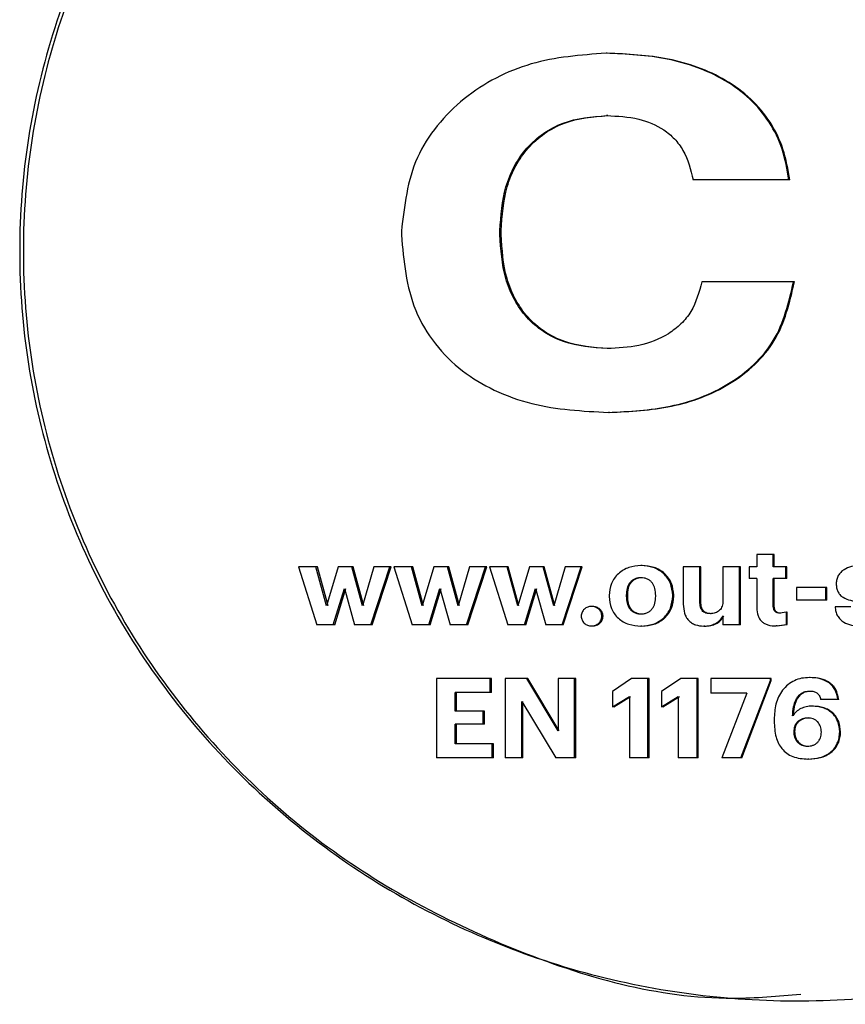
# Model space of a CAD drawing. Header units: millimetres. Extents: x -1137 to 2013, y -755 to 3954.
# Tile 43 of 53: x 1531 to 1548, y -739 to -719. Entities that reach past the tile are written whole.
import ezdxf

# ---------------------------------------------------------------- set-up
doc = ezdxf.new("R2010")
doc.units = ezdxf.units.MM

msp = doc.modelspace()

# ---------------------------------------------------------------- linework, layer by layer
at = {"color": 7, "linetype": 'Continuous', "lineweight": 25}
for p, q in [((1543.088, -721.25), (1543.066, -721.25)), ((1546.712, -722.537), (1544.796, -722.537)), ((1546.73, -722.537), (1546.712, -722.537)), ((1538.959, -723.561), (1538.959, -723.639)), ((1540.931, -723.63), (1540.931, -723.552)), ((1540.957, -723.552), (1540.931, -723.552)), ((1540.957, -723.63), (1540.957, -723.552)), ((1540.957, -723.63), (1540.931, -723.63)), ((1546.804, -724.576), (1544.969, -724.576)), ((1546.823, -724.576), (1546.804, -724.576)), ((1546.068, -730.03), (1546.068, -730.28)), ((1546.4, -730.03), (1546.068, -730.03)), ((1546.4, -730.28), (1546.4, -730.03)), ((1546.419, -730.03), (1546.4, -730.03)), ((1546.419, -730.28), (1546.419, -730.03)), ((1537.249, -730.28), (1536.899, -730.28)), ((1536.899, -730.28), (1537.265, -731.44)), ((1537.463, -731.061), (1537.249, -730.28)), ((1537.279, -730.28), (1537.249, -730.28)), ((1537.492, -731.061), (1537.279, -730.28)), ((1537.696, -730.28), (1537.463, -731.061)), ((1537.97, -730.28), (1537.696, -730.28)), ((1538.182, -731.061), (1537.97, -730.28)), ((1537.998, -730.28), (1537.97, -730.28)), ((1538.21, -731.061), (1537.998, -730.28)), ((1538.41, -730.28), (1538.182, -731.061)), ((1538.35, -731.44), (1538.73, -730.28)), ((1538.378, -731.44), (1538.757, -730.28)), ((1538.73, -730.28), (1538.41, -730.28)), ((1538.757, -730.28), (1538.73, -730.28)), ((1539.161, -730.28), (1538.811, -730.28)), ((1538.811, -730.28), (1539.177, -731.44)), ((1539.375, -731.061), (1539.161, -730.28)), ((1539.188, -730.28), (1539.161, -730.28)), ((1539.402, -731.061), (1539.188, -730.28)), ((1539.608, -730.28), (1539.375, -731.061)), ((1539.882, -730.28), (1539.608, -730.28)), ((1540.094, -731.061), (1539.882, -730.28)), ((1539.908, -730.28), (1539.882, -730.28)), ((1540.12, -731.061), (1539.908, -730.28)), ((1540.322, -730.28), (1540.094, -731.061)), ((1540.262, -731.44), (1540.642, -730.28)), ((1540.288, -731.44), (1540.667, -730.28)), ((1540.642, -730.28), (1540.322, -730.28)), ((1540.667, -730.28), (1540.642, -730.28)), ((1541.073, -730.28), (1540.723, -730.28)), ((1540.723, -730.28), (1541.089, -731.44)), ((1541.287, -731.061), (1541.073, -730.28)), ((1541.098, -730.28), (1541.073, -730.28)), ((1541.312, -731.061), (1541.098, -730.28)), ((1541.52, -730.28), (1541.287, -731.061)), ((1541.794, -730.28), (1541.52, -730.28)), ((1542.006, -731.061), (1541.794, -730.28)), ((1541.818, -730.28), (1541.794, -730.28)), ((1542.03, -731.061), (1541.818, -730.28)), ((1542.234, -730.28), (1542.006, -731.061)), ((1542.174, -731.44), (1542.554, -730.28)), ((1542.198, -731.44), (1542.578, -730.28)), ((1542.554, -730.28), (1542.234, -730.28)), ((1542.578, -730.28), (1542.554, -730.28)), ((1543.774, -730.254), (1543.753, -730.254)), ((1544.599, -730.28), (1544.599, -731.028)), ((1544.931, -730.28), (1544.599, -730.28)), ((1544.931, -730.983), (1544.931, -730.28)), ((1544.952, -730.28), (1544.931, -730.28)), ((1544.952, -730.983), (1544.952, -730.28)), ((1545.392, -730.28), (1545.392, -730.961)), ((1545.724, -730.28), (1545.392, -730.28)), ((1545.724, -731.44), (1545.724, -730.28)), ((1545.744, -730.28), (1545.724, -730.28)), ((1545.744, -731.44), (1545.744, -730.28)), ((1545.914, -730.28), (1545.914, -730.509)), ((1546.068, -730.28), (1545.914, -730.28)), ((1546.654, -730.28), (1546.4, -730.28)), ((1546.654, -730.509), (1546.654, -730.28)), ((1546.673, -730.28), (1546.654, -730.28)), ((1546.673, -730.509), (1546.673, -730.28)), ((1546.068, -730.509), (1545.914, -730.509)), ((1546.068, -730.509), (1546.068, -731.096)), ((1546.654, -730.509), (1546.4, -730.509)), ((1546.4, -731.068), (1546.4, -730.509)), ((1546.419, -731.068), (1546.419, -730.509)), ((1546.673, -730.509), (1546.654, -730.509)), ((1547.453, -730.689), (1546.863, -730.689)), ((1546.863, -730.689), (1546.863, -730.944)), ((1547.453, -730.944), (1547.453, -730.689)), ((1547.471, -730.689), (1547.453, -730.689)), ((1547.471, -730.944), (1547.471, -730.689)), ((1537.597, -731.44), (1537.818, -730.713)), ((1537.626, -731.44), (1537.847, -730.713)), ((1537.818, -730.713), (1538.023, -731.44)), ((1539.509, -731.44), (1539.73, -730.713)), ((1539.536, -731.44), (1539.756, -730.713)), ((1539.73, -730.713), (1539.935, -731.44)), ((1541.421, -731.44), (1541.642, -730.713)), ((1541.446, -731.44), (1541.667, -730.713)), ((1541.642, -730.713), (1541.847, -731.44)), ((1543.117, -730.855), (1543.117, -730.873)), ((1543.458, -730.848), (1543.458, -730.866)), ((1543.48, -730.848), (1543.458, -730.848)), ((1543.48, -730.866), (1543.458, -730.866)), ((1543.48, -730.848), (1543.48, -730.866)), ((1544.048, -730.868), (1544.048, -730.853)), ((1544.408, -730.848), (1544.387, -730.848)), ((1544.387, -730.866), (1544.387, -730.848)), ((1544.408, -730.866), (1544.387, -730.866)), ((1544.408, -730.866), (1544.408, -730.848)), ((1542.785, -731.072), (1542.762, -731.072)), ((1544.952, -730.983), (1544.931, -730.983)), ((1546.419, -731.068), (1546.4, -731.068)), ((1547.453, -730.944), (1546.863, -730.944)), ((1547.471, -730.944), (1547.453, -730.944)), ((1547.948, -731.076), (1547.637, -731.076)), ((1542.993, -731.265), (1542.97, -731.265)), ((1545.392, -731.258), (1545.392, -731.44)), ((1546.661, -731.183), (1546.534, -731.205)), ((1546.661, -731.431), (1546.661, -731.183)), ((1546.68, -731.183), (1546.661, -731.183)), ((1546.68, -731.431), (1546.68, -731.183)), ((1537.597, -731.44), (1537.265, -731.44)), ((1537.626, -731.44), (1537.597, -731.44)), ((1538.35, -731.44), (1538.023, -731.44)), ((1538.378, -731.44), (1538.35, -731.44)), ((1539.509, -731.44), (1539.177, -731.44)), ((1539.536, -731.44), (1539.509, -731.44)), ((1540.262, -731.44), (1539.935, -731.44)), ((1540.288, -731.44), (1540.262, -731.44)), ((1541.421, -731.44), (1541.089, -731.44)), ((1541.446, -731.44), (1541.421, -731.44)), ((1542.174, -731.44), (1541.847, -731.44)), ((1542.198, -731.44), (1542.174, -731.44)), ((1542.763, -731.46), (1542.786, -731.46)), ((1543.772, -731.465), (1543.75, -731.465)), ((1545.03, -731.465), (1545.01, -731.465)), ((1545.724, -731.44), (1545.392, -731.44)), ((1545.744, -731.44), (1545.724, -731.44)), ((1546.458, -731.462), (1546.661, -731.431)), ((1546.477, -731.462), (1546.458, -731.462)), ((1546.477, -731.462), (1546.68, -731.431)), ((1546.68, -731.431), (1546.661, -731.431)), ((1540.738, -732.516), (1539.665, -732.516)), ((1539.665, -732.516), (1539.665, -734.102)), ((1540.738, -732.795), (1540.738, -732.516)), ((1540.764, -732.516), (1540.738, -732.516)), ((1540.764, -732.795), (1540.764, -732.516)), ((1541.467, -732.516), (1541.034, -732.516)), ((1541.034, -732.516), (1541.034, -734.102)), ((1542.093, -733.56), (1541.467, -732.516)), ((1541.491, -732.516), (1541.467, -732.516)), ((1542.117, -733.56), (1541.491, -732.516)), ((1542.093, -732.516), (1542.093, -733.56)), ((1542.425, -732.516), (1542.093, -732.516)), ((1542.425, -734.102), (1542.425, -732.516)), ((1542.449, -732.516), (1542.425, -732.516)), ((1542.449, -734.102), (1542.449, -732.516)), ((1543.566, -732.516), (1543.186, -732.775)), ((1543.893, -732.516), (1543.566, -732.516)), ((1543.893, -734.102), (1543.893, -732.516)), ((1543.915, -732.516), (1543.893, -732.516)), ((1543.915, -734.102), (1543.915, -732.516)), ((1544.547, -732.516), (1544.166, -732.775)), ((1544.874, -732.516), (1544.547, -732.516)), ((1544.874, -734.102), (1544.874, -732.516)), ((1544.895, -732.516), (1544.874, -732.516)), ((1544.895, -734.102), (1544.895, -732.516)), ((1545.147, -732.516), (1545.147, -732.807)), ((1546.341, -732.516), (1545.147, -732.516)), ((1545.751, -734.102), (1546.341, -732.556)), ((1545.771, -734.102), (1546.36, -732.556)), ((1546.341, -732.556), (1546.341, -732.516)), ((1546.36, -732.516), (1546.341, -732.516)), ((1546.36, -732.556), (1546.341, -732.556)), ((1546.36, -732.556), (1546.36, -732.516)), ((1547.14, -732.494), (1547.122, -732.494)), ((1540.738, -732.795), (1540.035, -732.795)), ((1540.035, -733.166), (1540.035, -732.795)), ((1540.062, -733.166), (1540.062, -732.795)), ((1540.764, -732.795), (1540.738, -732.795)), ((1543.186, -732.775), (1543.186, -733.082)), ((1543.186, -733.082), (1543.52, -732.871)), ((1543.208, -733.082), (1543.542, -732.871)), ((1543.52, -732.871), (1543.52, -734.102)), ((1544.166, -732.775), (1544.166, -733.082)), ((1544.166, -733.082), (1544.5, -732.871)), ((1544.188, -733.082), (1544.522, -732.871)), ((1544.5, -732.871), (1544.5, -734.102)), ((1545.873, -732.807), (1545.147, -732.807)), ((1545.873, -732.807), (1545.371, -734.102)), ((1541.366, -732.973), (1542.052, -734.102)), ((1541.366, -734.102), (1541.366, -732.973)), ((1541.39, -734.102), (1541.39, -732.973)), ((1547.693, -732.933), (1547.347, -732.933)), ((1547.711, -732.933), (1547.693, -732.933)), ((1540.597, -733.166), (1540.035, -733.166)), ((1540.597, -733.427), (1540.597, -733.166)), ((1540.623, -733.166), (1540.597, -733.166)), ((1540.623, -733.427), (1540.623, -733.166)), ((1543.208, -733.082), (1543.186, -733.082)), ((1544.188, -733.082), (1544.166, -733.082)), ((1540.597, -733.427), (1540.035, -733.427)), ((1540.035, -733.822), (1540.035, -733.427)), ((1540.062, -733.822), (1540.062, -733.427)), ((1540.623, -733.427), (1540.597, -733.427)), ((1546.416, -733.33), (1546.416, -733.37)), ((1546.826, -733.574), (1546.808, -733.574)), ((1540.775, -733.822), (1540.035, -733.822)), ((1540.775, -734.102), (1540.775, -733.822)), ((1540.8, -733.822), (1540.775, -733.822)), ((1540.8, -734.102), (1540.8, -733.822)), ((1540.775, -734.102), (1539.665, -734.102)), ((1540.8, -734.102), (1540.775, -734.102)), ((1541.366, -734.102), (1541.034, -734.102)), ((1541.39, -734.102), (1541.366, -734.102)), ((1542.425, -734.102), (1542.052, -734.102)), ((1542.449, -734.102), (1542.425, -734.102)), ((1543.893, -734.102), (1543.52, -734.102)), ((1543.915, -734.102), (1543.893, -734.102)), ((1544.874, -734.102), (1544.5, -734.102)), ((1544.895, -734.102), (1544.874, -734.102)), ((1545.751, -734.102), (1545.371, -734.102)), ((1545.771, -734.102), (1545.751, -734.102)), ((1547.112, -734.126), (1547.094, -734.126))]:
    msp.add_line(p, q, dxfattribs=at)
for points, knots in [([(1557.984, -713.465), (1557.615, -713.121), (1556.876, -712.434), (1555.647, -711.547), (1553.48, -710.263), (1550.109, -709.071), (1545.538, -708.805), (1541.069, -709.805), (1537.727, -711.667), (1535.469, -713.681), (1534.009, -715.425), (1532.832, -717.372), (1531.968, -719.478), (1531.441, -721.693), (1531.264, -723.963), (1531.441, -726.233), (1531.968, -728.447), (1532.832, -730.553), (1534.4, -733.144), (1537.066, -735.891), (1541.068, -738.119), (1545.539, -739.121), (1550.109, -738.854), (1553.48, -737.663), (1555.646, -736.379), (1556.875, -735.491), (1557.614, -734.804), (1557.984, -734.46)], [0, 0, 0, 0, 0.020856, 0.041725, 0.062618, 0.125047, 0.187483, 0.249917, 0.312339, 0.343632, 0.374925, 0.406216, 0.437507, 0.468797, 0.500087, 0.531377, 0.562668, 0.593957, 0.625248, 0.687664, 0.750086, 0.81252, 0.874957, 0.937386, 0.958257, 0.979118, 1, 1, 1, 1]), ([(1546.947, -709.096), (1546.496, -709.056), (1544.543, -708.885), (1541.116, -709.864), (1537.785, -711.661), (1535.532, -713.682), (1534.076, -715.425), (1532.901, -717.373), (1532.04, -719.478), (1531.514, -721.693), (1531.337, -723.963), (1531.514, -726.233), (1532.039, -728.447), (1532.901, -730.554), (1534.465, -733.141), (1537.124, -735.906), (1541.115, -738.061), (1544.543, -739.04), (1546.497, -738.869), (1546.949, -738.83)], [0, 0, 0, 0, 0.028275, 0.122411, 0.216568, 0.263794, 0.311036, 0.35829, 0.405558, 0.452836, 0.500117, 0.547399, 0.594676, 0.641943, 0.689198, 0.783408, 0.877567, 0.9717, 1, 1, 1, 1]), ([(1543.054, -720.001), (1542.548, -720.039), (1541.537, -720.116), (1540.378, -720.718), (1539.66, -721.43), (1539.106, -722.292), (1539.018, -723.053), (1538.959, -723.561)], [0, 0, 0, 0, 0.250358, 0.500169, 0.626593, 0.750876, 1, 1, 1, 1]), ([(1546.712, -722.537), (1546.676, -722.329), (1546.607, -721.924), (1546.335, -721.369), (1545.942, -720.896), (1545.274, -720.411), (1544.284, -720.059), (1543.464, -720.021), (1543.054, -720.001)], [0, 0, 0, 0, 0.128262, 0.249962, 0.372355, 0.500026, 0.749682, 1, 1, 1, 1]), ([(1543.077, -720.001), (1543.073, -720.001), (1543.065, -720.001), (1543.058, -720.001), (1543.054, -720.001)], [0, 0, 0, 0, 0.500005, 1, 1, 1, 1]), ([(1546.73, -722.537), (1546.695, -722.329), (1546.625, -721.924), (1546.354, -721.369), (1545.961, -720.896), (1545.295, -720.411), (1544.305, -720.059), (1543.487, -720.021), (1543.077, -720.001)], [0, 0, 0, 0, 0.12834, 0.25011, 0.372513, 0.500195, 0.749785, 1, 1, 1, 1]), ([(1540.931, -723.552), (1540.95, -723.255), (1540.98, -722.805), (1541.208, -722.254), (1541.46, -721.887), (1541.792, -721.593), (1542.32, -721.312), (1542.768, -721.274), (1543.066, -721.25)], [0, 0, 0, 0, 0.249814, 0.378129, 0.500113, 0.624125, 0.750408, 1, 1, 1, 1]), ([(1540.957, -723.552), (1540.976, -723.255), (1541.005, -722.805), (1541.233, -722.254), (1541.485, -721.887), (1541.816, -721.593), (1542.344, -721.312), (1542.791, -721.274), (1543.088, -721.25)], [0, 0, 0, 0, 0.24995, 0.378268, 0.500325, 0.624312, 0.750596, 1, 1, 1, 1]), ([(1543.066, -721.25), (1543.283, -721.26), (1543.681, -721.279), (1544.148, -721.471), (1544.431, -721.711), (1544.673, -722.033), (1544.746, -722.332), (1544.796, -722.537)], [0, 0, 0, 0, 0.272549, 0.500284, 0.618528, 0.737674, 1, 1, 1, 1]), ([(1538.959, -723.639), (1539.006, -724.158), (1539.076, -724.938), (1539.613, -725.834), (1540.157, -726.376), (1540.824, -726.772), (1541.799, -727.121), (1542.584, -727.162), (1543.1, -727.19)], [0, 0, 0, 0, 0.249069, 0.374658, 0.499479, 0.619709, 0.749914, 1, 1, 1, 1]), ([(1543.077, -725.912), (1542.779, -725.89), (1542.329, -725.857), (1541.793, -725.588), (1541.456, -725.299), (1541.202, -724.933), (1540.977, -724.379), (1540.949, -723.927), (1540.931, -723.63)], [0, 0, 0, 0, 0.249685, 0.376599, 0.49994, 0.621314, 0.750173, 1, 1, 1, 1]), ([(1543.1, -725.912), (1542.802, -725.89), (1542.353, -725.857), (1541.817, -725.588), (1541.481, -725.299), (1541.227, -724.933), (1541.002, -724.379), (1540.974, -723.927), (1540.957, -723.63)], [0, 0, 0, 0, 0.2495549, 0.3763801, 0.4997479, 0.6210695, 0.7500462, 1, 1, 1, 1]), ([(1544.969, -724.576), (1544.914, -724.783), (1544.832, -725.094), (1544.559, -725.426), (1544.224, -725.688), (1543.714, -725.881), (1543.29, -725.902), (1543.077, -725.912)], [0, 0, 0, 0, 0.249156, 0.373116, 0.49958, 0.749386, 1, 1, 1, 1]), ([(1543.1, -727.19), (1543.517, -727.169), (1544.35, -727.128), (1545.353, -726.755), (1546.02, -726.25), (1546.567, -725.604), (1546.709, -724.987), (1546.804, -724.576)], [0, 0, 0, 0, 0.250392, 0.500356, 0.627317, 0.751035, 1, 1, 1, 1]), ([(1543.123, -727.19), (1543.539, -727.169), (1544.372, -727.128), (1545.373, -726.755), (1546.039, -726.25), (1546.585, -725.604), (1546.728, -724.987), (1546.823, -724.576)], [0, 0, 0, 0, 0.250268, 0.500173, 0.627108, 0.750881, 1, 1, 1, 1]), ([(1543.1, -725.912), (1543.096, -725.912), (1543.088, -725.912), (1543.081, -725.912), (1543.077, -725.912)], [0, 0, 0, 0, 0.499995, 1, 1, 1, 1]), ([(1543.123, -727.19), (1543.119, -727.19), (1543.111, -727.19), (1543.104, -727.19), (1543.1, -727.19)], [0, 0, 0, 0, 0.500005, 1, 1, 1, 1]), ([(1543.753, -730.254), (1543.671, -730.261), (1543.547, -730.271), (1543.398, -730.34), (1543.298, -730.413), (1543.217, -730.505), (1543.137, -730.649), (1543.125, -730.773), (1543.117, -730.855)], [0, 0, 0, 0, 0.249894, 0.376784, 0.500415, 0.624746, 0.750774, 1, 1, 1, 1]), ([(1544.387, -730.848), (1544.378, -730.767), (1544.366, -730.644), (1544.287, -730.501), (1544.206, -730.41), (1544.106, -730.338), (1543.957, -730.27), (1543.834, -730.26), (1543.753, -730.254)], [0, 0, 0, 0, 0.249152, 0.373633, 0.499494, 0.622682, 0.750092, 1, 1, 1, 1]), ([(1544.408, -730.848), (1544.4, -730.767), (1544.388, -730.644), (1544.308, -730.501), (1544.227, -730.41), (1544.128, -730.338), (1543.979, -730.27), (1543.856, -730.26), (1543.774, -730.254)], [0, 0, 0, 0, 0.2492596, 0.3737114, 0.4997379, 0.6226682, 0.7501861, 1, 1, 1, 1]), ([(1548.137, -730.254), (1548.078, -730.257), (1547.966, -730.264), (1547.835, -730.319), (1547.748, -730.386), (1547.698, -730.453), (1547.665, -730.531), (1547.661, -730.586), (1547.66, -730.615)], [0, 0, 0, 0, 0.263266, 0.500119, 0.627321, 0.750082, 0.871101, 1, 1, 1, 1]), ([(1543.753, -730.498), (1543.729, -730.499), (1543.685, -730.501), (1543.622, -730.521), (1543.568, -730.555), (1543.512, -730.614), (1543.465, -730.714), (1543.46, -730.801), (1543.458, -730.848)], [0, 0, 0, 0, 0.134863, 0.258785, 0.377456, 0.500441, 0.727368, 1, 1, 1, 1]), ([(1543.774, -730.498), (1543.751, -730.499), (1543.707, -730.501), (1543.644, -730.521), (1543.59, -730.555), (1543.534, -730.614), (1543.487, -730.714), (1543.482, -730.801), (1543.48, -730.848)], [0, 0, 0, 0, 0.134704, 0.258701, 0.37723, 0.500279, 0.727225, 1, 1, 1, 1]), ([(1544.048, -730.853), (1544.045, -730.806), (1544.04, -730.719), (1543.995, -730.617), (1543.938, -730.555), (1543.882, -730.521), (1543.819, -730.5), (1543.775, -730.499), (1543.753, -730.498)], [0, 0, 0, 0, 0.268945, 0.499222, 0.622179, 0.748127, 0.870143, 1, 1, 1, 1]), ([(1547.66, -730.615), (1547.661, -730.644), (1547.663, -730.697), (1547.686, -730.774), (1547.73, -730.84), (1547.86, -730.939), (1547.996, -730.96), (1548.105, -730.977)], [0, 0, 0, 0, 0.134242, 0.25035, 0.370157, 0.500395, 1, 1, 1, 1]), ([(1543.117, -730.873), (1543.125, -730.954), (1543.137, -731.076), (1543.217, -731.219), (1543.298, -731.309), (1543.397, -731.381), (1543.546, -731.448), (1543.669, -731.458), (1543.75, -731.465)], [0, 0, 0, 0, 0.2491566, 0.3735905, 0.4994909, 0.6225912, 0.7500658, 1, 1, 1, 1]), ([(1543.458, -730.866), (1543.46, -730.913), (1543.465, -731), (1543.51, -731.102), (1543.567, -731.164), (1543.623, -731.197), (1543.686, -731.218), (1543.73, -731.22), (1543.753, -731.221)], [0, 0, 0, 0, 0.269537, 0.499378, 0.622336, 0.748346, 0.86761, 1, 1, 1, 1]), ([(1543.48, -730.866), (1543.483, -730.913), (1543.488, -731), (1543.532, -731.102), (1543.589, -731.164), (1543.645, -731.197), (1543.708, -731.218), (1543.751, -731.22), (1543.774, -731.221)], [0, 0, 0, 0, 0.269666, 0.499522, 0.622382, 0.748443, 0.867774, 1, 1, 1, 1]), ([(1543.75, -731.465), (1543.832, -731.458), (1543.956, -731.448), (1544.106, -731.379), (1544.205, -731.308), (1544.286, -731.216), (1544.367, -731.072), (1544.379, -730.948), (1544.387, -730.866)], [0, 0, 0, 0, 0.249899, 0.377088, 0.500452, 0.624688, 0.750781, 1, 1, 1, 1]), ([(1543.753, -731.221), (1543.776, -731.22), (1543.821, -731.217), (1543.883, -731.197), (1543.938, -731.163), (1543.994, -731.103), (1544.04, -731.002), (1544.045, -730.915), (1544.048, -730.868)], [0, 0, 0, 0, 0.134401, 0.258256, 0.376927, 0.50055, 0.727615, 1, 1, 1, 1]), ([(1543.772, -731.465), (1543.854, -731.458), (1543.978, -731.448), (1544.127, -731.379), (1544.227, -731.308), (1544.308, -731.216), (1544.388, -731.072), (1544.4, -730.948), (1544.408, -730.866)], [0, 0, 0, 0, 0.249811, 0.376831, 0.500306, 0.62432, 0.75065, 1, 1, 1, 1]), ([(1542.97, -731.265), (1542.969, -731.252), (1542.967, -731.226), (1542.955, -731.188), (1542.935, -731.154), (1542.9, -731.115), (1542.842, -731.081), (1542.763, -731.068), (1542.685, -731.08), (1542.628, -731.115), (1542.592, -731.154), (1542.573, -731.188), (1542.56, -731.225), (1542.558, -731.251), (1542.557, -731.265)], [0, 0, 0, 0, 0.063741, 0.124773, 0.186115, 0.250426, 0.375108, 0.499888, 0.625507, 0.749631, 0.811164, 0.874812, 0.935691, 1, 1, 1, 1]), ([(1542.993, -731.265), (1542.99, -731.239), (1542.985, -731.2), (1542.958, -731.155), (1542.923, -731.116), (1542.867, -731.081), (1542.816, -731.075), (1542.792, -731.073)], [0, 0, 0, 0, 0.2533899, 0.3756384, 0.5099565, 0.7641982, 1, 1, 1, 1]), ([(1544.599, -731.028), (1544.603, -731.089), (1544.609, -731.178), (1544.654, -731.283), (1544.7, -731.349), (1544.763, -731.403), (1544.866, -731.454), (1544.952, -731.46), (1545.01, -731.465)], [0, 0, 0, 0, 0.268725, 0.386948, 0.499921, 0.622219, 0.750228, 1, 1, 1, 1]), ([(1545.141, -731.216), (1545.111, -731.215), (1545.065, -731.212), (1545.01, -731.186), (1544.978, -731.157), (1544.956, -731.122), (1544.935, -731.065), (1544.933, -731.017), (1544.931, -730.983)], [0, 0, 0, 0, 0.249911, 0.376246, 0.499934, 0.60445, 0.720057, 1, 1, 1, 1]), ([(1545.161, -731.216), (1545.131, -731.215), (1545.086, -731.212), (1545.031, -731.186), (1544.999, -731.157), (1544.976, -731.122), (1544.955, -731.065), (1544.953, -731.017), (1544.952, -730.983)], [0, 0, 0, 0, 0.249705, 0.37462, 0.499541, 0.603413, 0.718767, 1, 1, 1, 1]), ([(1545.392, -730.961), (1545.39, -730.997), (1545.386, -731.049), (1545.356, -731.11), (1545.326, -731.149), (1545.287, -731.18), (1545.226, -731.21), (1545.175, -731.214), (1545.141, -731.216)], [0, 0, 0, 0, 0.264047, 0.383, 0.499756, 0.621494, 0.750158, 1, 1, 1, 1]), ([(1546.068, -731.096), (1546.072, -731.152), (1546.078, -731.231), (1546.124, -731.323), (1546.17, -731.376), (1546.227, -731.415), (1546.322, -731.455), (1546.402, -731.459), (1546.458, -731.462)], [0, 0, 0, 0, 0.268338, 0.385658, 0.499275, 0.608356, 0.725286, 1, 1, 1, 1]), ([(1546.534, -731.205), (1546.514, -731.204), (1546.486, -731.202), (1546.453, -731.186), (1546.434, -731.171), (1546.419, -731.151), (1546.403, -731.117), (1546.402, -731.088), (1546.4, -731.068)], [0, 0, 0, 0, 0.2687045, 0.3841469, 0.4944622, 0.6055255, 0.7235536, 1, 1, 1, 1]), ([(1546.553, -731.205), (1546.533, -731.204), (1546.505, -731.202), (1546.472, -731.186), (1546.452, -731.171), (1546.438, -731.151), (1546.422, -731.117), (1546.42, -731.088), (1546.419, -731.068)], [0, 0, 0, 0, 0.268289, 0.384295, 0.494236, 0.605339, 0.72343, 1, 1, 1, 1]), ([(1547.637, -731.076), (1547.64, -731.109), (1547.646, -731.172), (1547.681, -731.258), (1547.735, -731.33), (1547.827, -731.401), (1547.973, -731.456), (1548.095, -731.462), (1548.162, -731.465)], [0, 0, 0, 0, 0.133532, 0.256145, 0.375504, 0.499926, 0.726897, 1, 1, 1, 1]), ([(1542.557, -731.265), (1542.558, -731.278), (1542.56, -731.305), (1542.572, -731.342), (1542.592, -731.377), (1542.627, -731.416), (1542.684, -731.452), (1542.764, -731.465), (1542.843, -731.451), (1542.9, -731.416), (1542.935, -731.377), (1542.955, -731.343), (1542.967, -731.305), (1542.969, -731.279), (1542.97, -731.265)], [0, 0, 0, 0, 0.063966, 0.125263, 0.186509, 0.250378, 0.375107, 0.500007, 0.625903, 0.749728, 0.811087, 0.874877, 0.935545, 1, 1, 1, 1]), ([(1542.78, -731.459), (1542.782, -731.46), (1542.81, -731.465), (1542.866, -731.45), (1542.923, -731.417), (1542.958, -731.377), (1542.977, -731.343), (1542.99, -731.305), (1542.992, -731.279), (1542.993, -731.265)], [0, 0, 0, 0, 0.021452, 0.266462, 0.509949, 0.627584, 0.754984, 0.871365, 1, 1, 1, 1]), ([(1545.01, -731.465), (1545.05, -731.463), (1545.126, -731.458), (1545.235, -731.421), (1545.33, -731.356), (1545.371, -731.291), (1545.392, -731.258)], [0, 0, 0, 0, 0.261975, 0.500528, 0.747577, 1, 1, 1, 1]), ([(1545.03, -731.465), (1545.07, -731.463), (1545.146, -731.458), (1545.255, -731.421), (1545.35, -731.356), (1545.391, -731.291), (1545.412, -731.258)], [0, 0, 0, 0, 0.26121, 0.500259, 0.74705, 1, 1, 1, 1]), ([(1547.122, -732.494), (1547.069, -732.497), (1546.966, -732.502), (1546.819, -732.552), (1546.689, -732.633), (1546.546, -732.782), (1546.435, -733.022), (1546.422, -733.227), (1546.416, -733.33)], [0, 0, 0, 0, 0.128233, 0.250482, 0.374789, 0.500792, 0.750001, 1, 1, 1, 1]), ([(1547.693, -732.933), (1547.679, -732.864), (1547.657, -732.764), (1547.578, -732.655), (1547.483, -732.573), (1547.327, -732.505), (1547.194, -732.498), (1547.122, -732.494)], [0, 0, 0, 0, 0.259562, 0.3792, 0.499691, 0.729593, 1, 1, 1, 1]), ([(1547.711, -732.933), (1547.696, -732.864), (1547.675, -732.764), (1547.595, -732.655), (1547.501, -732.573), (1547.345, -732.505), (1547.212, -732.498), (1547.14, -732.494)], [0, 0, 0, 0, 0.259713, 0.378066, 0.499899, 0.729836, 1, 1, 1, 1]), ([(1546.785, -733.263), (1546.789, -733.202), (1546.797, -733.09), (1546.841, -732.953), (1546.9, -732.862), (1546.963, -732.806), (1547.04, -732.77), (1547.097, -732.766), (1547.126, -732.764)], [0, 0, 0, 0, 0.272962, 0.500019, 0.628858, 0.749966, 0.870236, 1, 1, 1, 1]), ([(1546.803, -733.263), (1546.808, -733.202), (1546.815, -733.09), (1546.859, -732.953), (1546.918, -732.862), (1546.981, -732.806), (1547.058, -732.77), (1547.115, -732.766), (1547.144, -732.764)], [0, 0, 0, 0, 0.272308, 0.500232, 0.628767, 0.749954, 0.870684, 1, 1, 1, 1]), ([(1547.126, -732.764), (1547.154, -732.766), (1547.205, -732.768), (1547.265, -732.793), (1547.299, -732.825), (1547.329, -732.867), (1547.34, -732.906), (1547.347, -732.933)], [0, 0, 0, 0, 0.274611, 0.499874, 0.609758, 0.727023, 1, 1, 1, 1]), ([(1547.184, -733.066), (1547.141, -733.068), (1547.06, -733.072), (1546.948, -733.111), (1546.853, -733.174), (1546.808, -733.233), (1546.785, -733.263)], [0, 0, 0, 0, 0.273783, 0.520972, 0.757068, 1, 1, 1, 1]), ([(1547.728, -733.58), (1547.721, -733.51), (1547.712, -733.404), (1547.644, -733.28), (1547.575, -733.201), (1547.489, -733.138), (1547.36, -733.08), (1547.254, -733.072), (1547.184, -733.066)], [0, 0, 0, 0, 0.249211, 0.373968, 0.499574, 0.622425, 0.749975, 1, 1, 1, 1]), ([(1547.202, -733.066), (1547.199, -733.066), (1547.193, -733.066), (1547.187, -733.066), (1547.184, -733.066)], [0, 0, 0, 0, 0.499996, 1, 1, 1, 1]), ([(1547.745, -733.58), (1547.739, -733.51), (1547.729, -733.405), (1547.662, -733.28), (1547.593, -733.201), (1547.507, -733.138), (1547.378, -733.08), (1547.272, -733.072), (1547.202, -733.066)], [0, 0, 0, 0, 0.249348, 0.373545, 0.499797, 0.622567, 0.750233, 1, 1, 1, 1]), ([(1546.416, -733.37), (1546.422, -733.476), (1546.43, -733.628), (1546.5, -733.81), (1546.571, -733.922), (1546.667, -734.013), (1546.839, -734.108), (1546.989, -734.118), (1547.094, -734.126)], [0, 0, 0, 0, 0.273795, 0.391072, 0.500274, 0.615178, 0.732474, 1, 1, 1, 1]), ([(1547.361, -733.585), (1547.358, -733.546), (1547.354, -733.49), (1547.322, -733.423), (1547.29, -733.381), (1547.249, -733.346), (1547.183, -733.312), (1547.091, -733.298), (1546.999, -733.311), (1546.932, -733.342), (1546.888, -733.375), (1546.853, -733.417), (1546.817, -733.481), (1546.812, -733.537), (1546.808, -733.574)], [0, 0, 0, 0, 0.130969, 0.190884, 0.250024, 0.311696, 0.375218, 0.500111, 0.624928, 0.68811, 0.750298, 0.811557, 0.875386, 1, 1, 1, 1]), ([(1547.109, -733.303), (1547.072, -733.306), (1547.017, -733.311), (1546.951, -733.342), (1546.907, -733.375), (1546.871, -733.417), (1546.835, -733.481), (1546.83, -733.537), (1546.826, -733.574)], [0, 0, 0, 0, 0.248941, 0.375263, 0.499834, 0.622556, 0.750418, 1, 1, 1, 1]), ([(1546.808, -733.574), (1546.811, -733.613), (1546.815, -733.671), (1546.847, -733.739), (1546.879, -733.783), (1546.92, -733.82), (1546.987, -733.855), (1547.08, -733.873), (1547.175, -733.86), (1547.243, -733.827), (1547.286, -733.792), (1547.32, -733.749), (1547.354, -733.682), (1547.358, -733.624), (1547.361, -733.585)], [0, 0, 0, 0, 0.131449, 0.191207, 0.250036, 0.311792, 0.375229, 0.500037, 0.624805, 0.687618, 0.749909, 0.809425, 0.869323, 1, 1, 1, 1]), ([(1546.826, -733.574), (1546.829, -733.613), (1546.834, -733.671), (1546.865, -733.739), (1546.897, -733.783), (1546.939, -733.82), (1547.005, -733.854), (1547.066, -733.872), (1547.106, -733.865), (1547.11, -733.865)], [0, 0, 0, 0, 0.256356, 0.373026, 0.487627, 0.608079, 0.731596, 0.974778, 1, 1, 1, 1]), ([(1547.094, -734.126), (1547.172, -734.121), (1547.329, -734.111), (1547.512, -734.024), (1547.624, -733.913), (1547.684, -733.813), (1547.722, -733.7), (1547.726, -733.621), (1547.728, -733.58)], [0, 0, 0, 0, 0.250161, 0.499517, 0.624328, 0.749675, 0.870457, 1, 1, 1, 1]), ([(1547.112, -734.126), (1547.19, -734.121), (1547.347, -734.111), (1547.529, -734.024), (1547.641, -733.913), (1547.702, -733.813), (1547.739, -733.7), (1547.743, -733.621), (1547.745, -733.58)], [0, 0, 0, 0, 0.2500611, 0.4993407, 0.6239583, 0.7495558, 0.8702513, 1, 1, 1, 1]), ([(1547.745, -733.58), (1547.742, -733.58), (1547.736, -733.58), (1547.731, -733.58), (1547.728, -733.58)], [0, 0, 0, 0, 0.500115, 1, 1, 1, 1])]:
    msp.add_open_spline(points, degree=3, knots=knots, dxfattribs=at)

doc.saveas('drawing.dxf')
